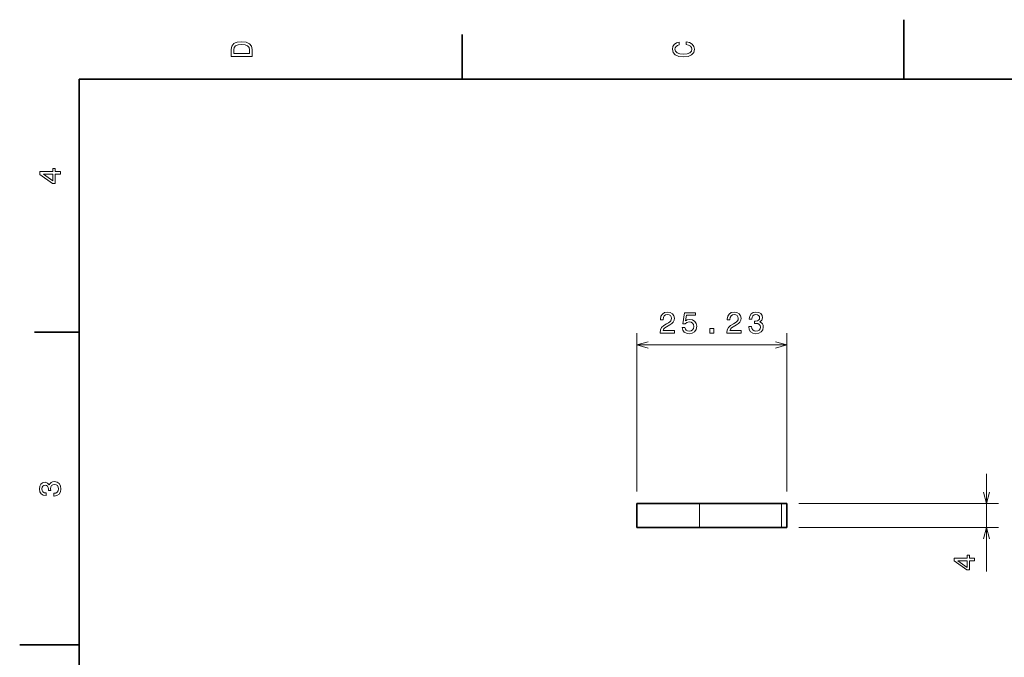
# Model space of a CAD drawing. Extents: x 0 to 296, y 0 to 210.
# Tile 4 of 7: x 0 to 165, y 103 to 210. Entities that reach past the tile are written whole.
import ezdxf

# ---------------------------------------------------------------- set-up
doc = ezdxf.new("R2010")
doc.units = 0

msp = doc.modelspace()

# ---------------------------------------------------------------- linework, layer by layer
at = {"color": 7, "lineweight": 35, "ltscale": 0.25}
for p, q in [((148.5, 200), (148.5, 210)), ((10, 105), (0, 105))]:
    msp.add_line(p, q, dxfattribs=at)
at = {"color": 7, "lineweight": 35, "ltscale": 0.1875}
for p, q in [((74.300003, 200), (74.300003, 207.5)), ((10, 157.5), (2.5, 157.5))]:
    msp.add_line(p, q, dxfattribs=at)
at = {"color": 7, "lineweight": 35}
for p, q in [((287, 200), (10, 200)), ((10, 200), (10, 10))]:
    msp.add_line(p, q, dxfattribs=at)
at = {"color": 7, "lineweight": 13}
for p, q in [((103.63649, 130.723816), (103.63649, 157.358917)), ((128.865875, 130.723816), (128.865875, 157.358917)), ((103.63649, 155.358917), (128.865875, 155.358917)), ((130.865875, 128.723816), (164.391052, 128.723816)), ((130.865875, 124.723816), (164.391052, 124.723816))]:
    msp.add_line(p, q, dxfattribs=at)
at = {"color": 7, "lineweight": 13, "ltscale": 0.409856}
msp.add_line((162.391052, 117.329559), (162.391052, 133.723816), dxfattribs=at)
at = {"color": 7, "lineweight": 35, "ltscale": 0.264181}
for p, q in [((114.20372, 128.723816), (103.63649, 128.723816)), ((114.20372, 124.723816), (103.63649, 124.723816))]:
    msp.add_line(p, q, dxfattribs=at)
at = {"color": 7, "lineweight": 35, "ltscale": 0.1}
for p, q in [((103.63649, 124.723816), (103.63649, 128.723816)), ((128.865875, 128.723816), (128.865875, 124.723816))]:
    msp.add_line(p, q, dxfattribs=at)
at = {"color": 7, "lineweight": 13, "ltscale": 0.1}
for p, q in [((114.20372, 124.723816), (114.20372, 128.723816)), ((127.966637, 128.723816), (127.966637, 124.723816))]:
    msp.add_line(p, q, dxfattribs=at)
at = {"color": 7, "lineweight": 35, "ltscale": 0.344073}
for p, q in [((114.20372, 128.723816), (127.966637, 128.723816)), ((114.20372, 124.723816), (127.966637, 124.723816))]:
    msp.add_line(p, q, dxfattribs=at)
at = {"color": 7, "lineweight": 35, "ltscale": 0.022481}
for p, q in [((128.865875, 128.723816), (127.966637, 128.723816)), ((128.865875, 124.723816), (127.966637, 124.723816))]:
    msp.add_line(p, q, dxfattribs=at)
at = {"color": 7, "lineweight": 13}
for points in [[(35.533215, 204.994965), (35.533215, 203.829971), (39.033215, 203.829971), (39.033215, 204.994965), (38.922264, 205.544678), (38.584366, 205.953171), (38.034657, 206.205338), (37.283215, 206.296112), (36.516644, 206.215424), (36.21405, 206.114563), (35.971977, 205.973343), (35.644165, 205.56485), (35.563473, 205.297562)], [(35.951801, 204.959656), (36.027451, 205.342941), (36.259438, 205.605194), (36.672985, 205.761536), (37.283215, 205.811966), (37.873272, 205.756485), (38.286816, 205.600143), (38.533936, 205.332855), (38.614628, 204.959656), (38.614628, 204.298996), (35.951801, 204.298996)], [(111.93206, 205.817017), (112.35569, 205.716141), (112.658287, 205.549713), (112.844887, 205.317734), (112.905403, 205.045395), (112.814629, 204.71759), (112.54229, 204.460388), (112.098488, 204.28891), (111.483215, 204.233429), (110.872986, 204.28891), (110.424141, 204.455338), (110.151802, 204.71254), (110.055984, 205.045395), (110.106415, 205.287476), (110.247627, 205.494247), (110.474571, 205.655624), (110.787247, 205.766571), (110.787247, 206.245682), (110.308144, 206.094391), (109.94503, 205.832138), (109.718086, 205.474075), (109.637398, 205.045395), (109.763474, 204.510818), (110.116501, 204.10231), (110.696472, 203.840057), (111.483215, 203.749283), (112.269958, 203.840057), (112.84993, 204.10231), (113.208, 204.510818), (113.329041, 205.045395), (113.233215, 205.51442), (112.965927, 205.892654), (112.527161, 206.159943), (111.93206, 206.301163)], [(6.833213, 184.02739), (6.833213, 184.481277), (5.965778, 184.481277), (5.965778, 184.98056), (5.56232, 184.98056), (5.56232, 184.481277), (3.408862, 184.481277), (3.408862, 184.022339), (5.521974, 182.489197), (5.965778, 182.489197), (5.965778, 184.02739)], [(5.56232, 182.912827), (3.993876, 184.02739), (5.56232, 184.02739)], [(107.548592, 157.358917), (109.954208, 157.358917), (109.954208, 157.792633), (108.052917, 157.792633), (108.158821, 158.029663), (108.340378, 158.226349), (108.900177, 158.584412), (109.197723, 158.735718), (109.530579, 158.952576), (109.767609, 159.204742), (109.903778, 159.502289), (109.954208, 159.840179), (109.868477, 160.263824), (109.631447, 160.59668), (109.268333, 160.808472), (108.799316, 160.884125), (108.315163, 160.798401), (107.947006, 160.561371), (107.709976, 160.183136), (107.629288, 159.683838), (107.629288, 159.613251), (108.088219, 159.613251), (108.088219, 159.653595), (108.133606, 159.996521), (108.269775, 160.248688), (108.486633, 160.410065), (108.774094, 160.465546), (109.066605, 160.4151), (109.283463, 160.289032), (109.424675, 160.092346), (109.475105, 159.845215), (109.439804, 159.613251), (109.343979, 159.416565), (109.182602, 159.245087), (108.960693, 159.093781), (108.663147, 158.932404), (108.168907, 158.61972), (107.820923, 158.286865), (107.614151, 157.883423), (107.548592, 157.374054)], [(111.264442, 158.271729), (111.375397, 157.858185), (111.622513, 157.535431), (111.985626, 157.33371), (112.4496, 157.258057), (112.958969, 157.348816), (113.357384, 157.595947), (113.609543, 157.989319), (113.705368, 158.493652), (113.619629, 158.962677), (113.377556, 159.330811), (112.999313, 159.567841), (112.510117, 159.653595), (112.131874, 159.593079), (111.839371, 159.426636), (111.980576, 160.36972), (113.513718, 160.36972), (113.513718, 160.783264), (111.642685, 160.783264), (111.365311, 158.927368), (111.768768, 158.927368), (112.061272, 159.164398), (112.434471, 159.250122), (112.757233, 159.194641), (113.004356, 159.033264), (113.160698, 158.786163), (113.216171, 158.468414), (113.160698, 158.150696), (112.999313, 157.903595), (112.752197, 157.747253), (112.434471, 157.691772), (112.167175, 157.727081), (111.960403, 157.843079), (111.809113, 158.024628), (111.733459, 158.271729)], [(118.75666, 157.358917), (121.162277, 157.358917), (121.162277, 157.792633), (119.260986, 157.792633), (119.36689, 158.029663), (119.548447, 158.226349), (120.108246, 158.584412), (120.405792, 158.735718), (120.738647, 158.952576), (120.975677, 159.204742), (121.111847, 159.502289), (121.162277, 159.840179), (121.076546, 160.263824), (120.839516, 160.59668), (120.476402, 160.808472), (120.007378, 160.884125), (119.523232, 160.798401), (119.155075, 160.561371), (118.918045, 160.183136), (118.837349, 159.683838), (118.837349, 159.613251), (119.296288, 159.613251), (119.296288, 159.653595), (119.341675, 159.996521), (119.477844, 160.248688), (119.694702, 160.410065), (119.982162, 160.465546), (120.274673, 160.4151), (120.491531, 160.289032), (120.632744, 160.092346), (120.683174, 159.845215), (120.647873, 159.613251), (120.552048, 159.416565), (120.390663, 159.245087), (120.168762, 159.093781), (119.871216, 158.932404), (119.376976, 158.61972), (119.028992, 158.286865), (118.82222, 157.883423), (118.75666, 157.374054)], [(122.452339, 158.458344), (122.452339, 158.423035), (122.533028, 157.938873), (122.770058, 157.575775), (123.143257, 157.343781), (123.637497, 157.258057), (124.161995, 157.343781), (124.555367, 157.565704), (124.807526, 157.918701), (124.8983, 158.37262), (124.857956, 158.670166), (124.747009, 158.912231), (124.565453, 159.098816), (124.323372, 159.234985), (124.651184, 159.507324), (124.767181, 159.94104), (124.691528, 160.334412), (124.47467, 160.631958), (124.121643, 160.818573), (123.637497, 160.884125), (123.183609, 160.803436), (122.835625, 160.581543), (122.608681, 160.228516), (122.533028, 159.759491), (122.533028, 159.724182), (122.981873, 159.724182), (123.022224, 160.046967), (123.153343, 160.278961), (123.365158, 160.420166), (123.662712, 160.470581), (123.924957, 160.430237), (124.1166, 160.324341), (124.232597, 160.152863), (124.277985, 159.920868), (124.232597, 159.673767), (124.111557, 159.507324), (123.899742, 159.406464), (123.612282, 159.376221), (123.415596, 159.381256), (123.415596, 158.982849), (123.662712, 158.99292), (123.980438, 158.94754), (124.217468, 158.826508), (124.358681, 158.629822), (124.409111, 158.37262), (124.353638, 158.080109), (124.207382, 157.863251), (123.975395, 157.727081), (123.667755, 157.681671), (123.350029, 157.732117), (123.118042, 157.883423), (122.971786, 158.125488), (122.916313, 158.458344)], [(115.903198, 157.358917), (116.599167, 157.358917), (116.599167, 158.110352), (115.903198, 158.110352)], [(5.73379, 129.979111), (5.769093, 129.979111), (6.253242, 130.059799), (6.616354, 130.296829), (6.848343, 130.670029), (6.934078, 131.164276), (6.848343, 131.688766), (6.626441, 132.082138), (6.273415, 132.334305), (5.819525, 132.425079), (5.521974, 132.384735), (5.279899, 132.273788), (5.0933, 132.092224), (4.957133, 131.850143), (4.684798, 132.177963), (4.251081, 132.293961), (3.857709, 132.218307), (3.560158, 132.00145), (3.373559, 131.648422), (3.307997, 131.164276), (3.388689, 130.710388), (3.610591, 130.362396), (3.963617, 130.135452), (4.432637, 130.059799), (4.46794, 130.059799), (4.46794, 130.508652), (4.145173, 130.548996), (3.913184, 130.680115), (3.771974, 130.891937), (3.721542, 131.189484), (3.761888, 131.451736), (3.867795, 131.643372), (4.039265, 131.759369), (4.271254, 131.804764), (4.518372, 131.759369), (4.684798, 131.638336), (4.785663, 131.426514), (4.815922, 131.139053), (4.810879, 130.942368), (5.209294, 130.942368), (5.199208, 131.189484), (5.244596, 131.507217), (5.365634, 131.744247), (5.56232, 131.885452), (5.819525, 131.935883), (6.112032, 131.880417), (6.328891, 131.734161), (6.465058, 131.502167), (6.510447, 131.194534), (6.460014, 130.876801), (6.308718, 130.644821), (6.066643, 130.498566), (5.73379, 130.443085)], [(160.391052, 119.124939), (160.391052, 119.578827), (159.523621, 119.578827), (159.523621, 120.078125), (159.120163, 120.078125), (159.120163, 119.578827), (156.966705, 119.578827), (156.966705, 119.119904), (159.079819, 117.586761), (159.523621, 117.586761), (159.523621, 119.124939)], [(159.120163, 118.010406), (157.551727, 119.124939), (159.120163, 119.124939)]]:
    msp.add_lwpolyline(points, close=True, dxfattribs=at)
for points in [[(105.568336, 155.876556), (103.63649, 155.358917), (105.568336, 154.841278)], [(126.934029, 154.841278), (128.865875, 155.358917), (126.934029, 155.876556)], [(161.873413, 130.65567), (162.391052, 128.723816), (162.908691, 130.65567)], [(162.908691, 122.791962), (162.391052, 124.723816), (161.873413, 122.791962)]]:
    msp.add_lwpolyline(points, dxfattribs=at)

doc.saveas('drawing.dxf')
